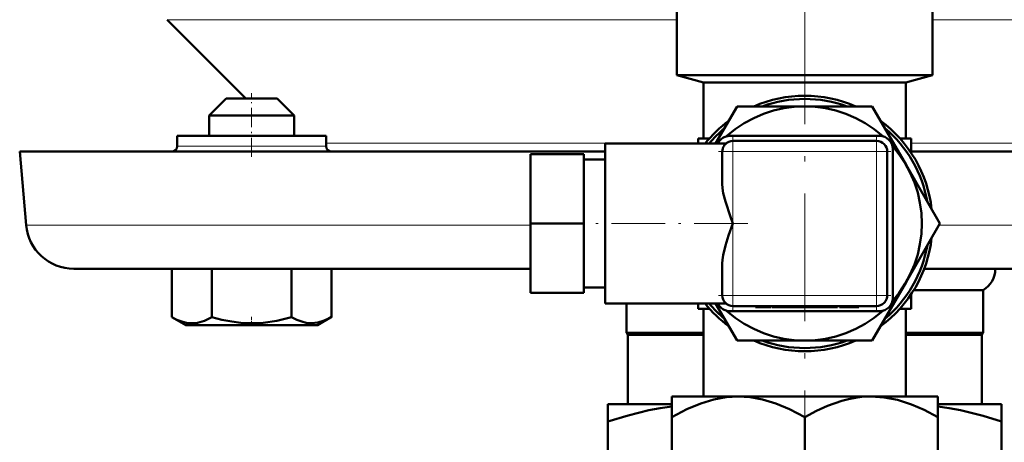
# Model space of a CAD drawing. Extents: x -1351 to 1763, y -1300 to 601.
# Tile 10 of 91: x -779 to -686, y -53 to -13. Entities that reach past the tile are written whole.
import ezdxf

# ---------------------------------------------------------------- set-up
doc = ezdxf.new("R2010")
doc.units = 0
doc.linetypes.add('DASHDOT', pattern=[18.5, 12, -3, 0.5, -3])

msp = doc.modelspace()

# ---------------------------------------------------------------- linework, layer by layer
at = {"color": 7, "linetype": 'DASHDOT', "lineweight": 18}
msp.add_line((-705.132, -96.743), (-705.132, 461.227), dxfattribs=at)
at = {"color": 7, "lineweight": 50}
for p, q in [((-717.132, -18.142), (-717.132, -2.111)), ((-693.132, -18.142), (-693.132, -2.111)), ((-757.632, -20.311), (-765.023, -12.92)), ((-705.132, -18.142), (-717.132, -18.142)), ((-714.632, -18.811), (-717.132, -18.142)), ((-693.132, -18.142), (-705.132, -18.142)), ((-695.632, -18.811), (-693.132, -18.142)), ((-705.132, -18.811), (-714.632, -18.811)), ((-714.632, -24.061), (-714.632, -18.811)), ((-695.632, -18.811), (-705.132, -18.811)), ((-695.632, -24.061), (-695.632, -18.811)), ((-759.493, -20.311), (-761.093, -21.911)), ((-755.015, -20.311), (-759.493, -20.311)), ((-754.693, -20.311), (-755.015, -20.311)), ((-754.693, -20.311), (-753.093, -21.911)), ((-713.503, -24.561), (-711.482, -21.061)), ((-711.482, -21.061), (-705.154, -21.061)), ((-705.109, -21.061), (-698.781, -21.061)), ((-698.781, -21.061), (-695.605, -26.561)), ((-753.629, -21.911), (-761.093, -21.911)), ((-761.093, -23.811), (-761.093, -21.911)), ((-753.093, -21.911), (-753.629, -21.911)), ((-753.093, -23.811), (-753.093, -21.911)), ((-763.155, -23.811), (-764.093, -23.811)), ((-764.093, -24.811), (-764.093, -23.811)), ((-750.093, -23.811), (-763.155, -23.811)), ((-750.093, -24.811), (-750.093, -23.811)), ((-698.096, -23.83), (-712.167, -23.83)), ((-723.882, -24.561), (-723.882, -39.561)), ((-723.882, -24.561), (-712.543, -24.561)), ((-715.132, -24.561), (-715.132, -24.061)), ((-715.132, -24.061), (-714.076, -24.061)), ((-698.382, -24.311), (-711.882, -24.311)), ((-696.187, -24.061), (-695.132, -24.061)), ((-695.132, -25.428), (-695.132, -24.061)), ((-778.885, -25.311), (-723.882, -25.311)), ((-778.282, -32.204), (-778.885, -25.311)), ((-761.093, -25.311), (-759.093, -25.311)), ((-759.093, -25.311), (-755.093, -25.311)), ((-730.882, -32.061), (-730.882, -25.561)), ((-725.882, -25.561), (-730.882, -25.561)), ((-725.882, -32.061), (-725.882, -25.561)), ((-712.882, -25.311), (-712.882, -28.32)), ((-697.382, -38.811), (-697.382, -25.311)), ((-696.865, -39.061), (-696.865, -25.061)), ((-695.132, -25.311), (-631.378, -25.311)), ((-725.882, -26.061), (-723.882, -26.061)), ((-695.605, -26.561), (-692.43, -32.061)), ((-730.882, -38.561), (-730.882, -32.061)), ((-725.882, -32.061), (-730.882, -32.061)), ((-725.882, -38.561), (-725.882, -32.061)), ((-692.43, -32.061), (-695.605, -37.561)), ((-712.882, -35.803), (-712.882, -38.811)), ((-773.799, -36.311), (-730.882, -36.311)), ((-764.595, -36.311), (-764.595, -40.845)), ((-760.842, -36.311), (-760.842, -40.848)), ((-753.337, -36.311), (-753.337, -40.845)), ((-749.584, -36.311), (-749.584, -40.841)), ((-749.58, -36.311), (-749.58, -40.839)), ((-693.909, -36.311), (-666.632, -36.311)), ((-695.605, -37.561), (-698.781, -43.061)), ((-725.882, -38.561), (-730.882, -38.561)), ((-725.882, -38.061), (-723.882, -38.061)), ((-695.132, -40.061), (-695.132, -38.695)), ((-694.888, -38.311), (-688.382, -38.311)), ((-688.382, -42.311), (-688.382, -38.311)), ((-723.882, -39.561), (-712.543, -39.561)), ((-721.882, -39.561), (-721.882, -42.311)), ((-715.132, -40.061), (-715.132, -39.562)), ((-711.482, -43.061), (-713.503, -39.561)), ((-715.132, -40.061), (-714.076, -40.061)), ((-714.632, -48.311), (-714.632, -40.061)), ((-712.167, -40.293), (-698.096, -40.293)), ((-711.882, -39.811), (-698.382, -39.811)), ((-709.76, -39.811), (-709.76, -39.911)), ((-709.007, -39.911), (-709.76, -39.911)), ((-709.007, -39.811), (-709.007, -39.911)), ((-709.007, -39.911), (-708.331, -39.911)), ((-708.331, -39.811), (-708.331, -39.911)), ((-708.226, -39.911), (-708.226, -39.811)), ((-708.226, -39.911), (-707.846, -39.911)), ((-707.846, -39.811), (-707.846, -39.911)), ((-707.846, -39.911), (-705.559, -39.911)), ((-705.559, -39.811), (-705.559, -39.911)), ((-704.328, -39.911), (-705.559, -39.911)), ((-705.234, -39.911), (-705.55, -39.911)), ((-704.331, -39.911), (-705.234, -39.911)), ((-704.331, -39.811), (-704.331, -39.911)), ((-703.968, -39.911), (-704.331, -39.911)), ((-704.257, -39.911), (-704.328, -39.911)), ((-703.968, -39.811), (-703.968, -39.911)), ((-703.968, -39.911), (-702.501, -39.911)), ((-703.833, -39.911), (-703.968, -39.911)), ((-703.494, -39.911), (-703.899, -39.911)), ((-702.501, -39.811), (-702.501, -39.911)), ((-702.171, -39.911), (-702.501, -39.911)), ((-702.171, -39.811), (-702.171, -39.911)), ((-702.041, -39.911), (-702.171, -39.911)), ((-702.041, -39.811), (-702.041, -39.911)), ((-701.855, -39.811), (-701.855, -39.911)), ((-701.199, -39.911), (-701.855, -39.911)), ((-701.199, -39.811), (-701.199, -39.911)), ((-700.69, -39.911), (-701.199, -39.911)), ((-700.69, -39.811), (-700.69, -39.911)), ((-700.034, -39.911), (-700.69, -39.911)), ((-700.034, -39.811), (-700.034, -39.911)), ((-696.187, -40.061), (-695.132, -40.061)), ((-695.632, -48.311), (-695.632, -40.061)), ((-764.591, -40.848), (-764.541, -40.876)), ((-763.268, -41.611), (-764.591, -40.848)), ((-763.268, -41.611), (-764.591, -40.848)), ((-763.268, -41.611), (-751.745, -41.611)), ((-751.745, -41.611), (-750.918, -41.611)), ((-750.918, -41.611), (-749.58, -40.839)), ((-750.918, -41.611), (-749.588, -40.843)), ((-749.63, -40.867), (-749.58, -40.839)), ((-721.882, -42.311), (-714.632, -42.311)), ((-721.757, -42.528), (-721.882, -42.311)), ((-721.757, -42.528), (-714.632, -42.528)), ((-721.757, -49.011), (-721.757, -42.528)), ((-695.632, -42.311), (-688.382, -42.311)), ((-695.632, -42.528), (-688.507, -42.528)), ((-688.382, -42.311), (-688.507, -42.528)), ((-688.507, -42.528), (-688.507, -49.011)), ((-705.132, -43.061), (-711.482, -43.061)), ((-698.781, -43.061), (-705.132, -43.061)), ((-723.632, -49.011), (-723.632, -50.664)), ((-723.632, -49.011), (-717.632, -49.011)), ((-717.632, -48.311), (-717.632, -50.245)), ((-711.382, -48.311), (-717.632, -48.311)), ((-699.139, -48.311), (-711.382, -48.311)), ((-698.882, -48.311), (-699.139, -48.311)), ((-699.137, -48.315), (-698.882, -48.311)), ((-692.632, -48.311), (-698.882, -48.311)), ((-692.632, -50.245), (-692.632, -48.311)), ((-692.632, -49.011), (-686.632, -49.011)), ((-686.632, -50.664), (-686.632, -49.011)), ((-723.632, -58.011), (-723.632, -50.664)), ((-717.632, -50.245), (-717.632, -58.382)), ((-705.132, -50.245), (-705.132, -58.378)), ((-692.632, -50.245), (-692.632, -58.382)), ((-686.632, -58.011), (-686.632, -50.664))]:
    msp.add_line(p, q, dxfattribs=at)
at = {"color": 7, "lineweight": 18}
for p, q in [((-765.023, -12.92), (-717.132, -12.92)), ((-693.132, -12.92), (-645.24, -12.92)), ((-764.093, -24.811), (-763.155, -24.811)), ((-763.155, -24.811), (-750.093, -24.811)), ((-750.093, -24.521), (-715.132, -24.521)), ((-711.882, -24.311), (-711.882, -24.604)), ((-711.882, -24.604), (-711.882, -25.311)), ((-698.382, -24.604), (-698.382, -24.311)), ((-698.382, -25.311), (-698.382, -24.604)), ((-695.132, -24.521), (-660.17, -24.521)), ((-712.589, -25.311), (-712.882, -25.311)), ((-711.882, -25.311), (-712.589, -25.311)), ((-711.882, -32.061), (-711.882, -25.311)), ((-711.882, -25.311), (-698.382, -25.311)), ((-697.674, -25.311), (-698.382, -25.311)), ((-698.382, -25.311), (-698.382, -38.811)), ((-697.382, -25.311), (-697.674, -25.311)), ((-778.282, -32.204), (-730.882, -32.204)), ((-711.882, -38.811), (-711.882, -32.061)), ((-692.512, -32.204), (-631.981, -32.204)), ((-712.882, -38.811), (-712.589, -38.811)), ((-712.589, -38.811), (-711.882, -38.811)), ((-711.882, -38.811), (-711.882, -39.519)), ((-698.382, -38.811), (-711.882, -38.811)), ((-698.382, -38.811), (-697.674, -38.811)), ((-698.382, -39.519), (-698.382, -38.811)), ((-697.674, -38.811), (-697.382, -38.811)), ((-711.882, -39.519), (-711.882, -39.811)), ((-698.382, -39.811), (-698.382, -39.519))]:
    msp.add_line(p, q, dxfattribs=at)
at = {"color": 7, "linetype": 'DASHDOT', "lineweight": 18, "ltscale": 0.15}
msp.add_line((-757.093, -25.811), (-757.093, -19.811), dxfattribs=at)
at = {"color": 7, "linetype": 'DASHDOT', "lineweight": 18, "ltscale": 0.405015}
msp.add_line((-711.882, -23.961), (-711.882, -40.162), dxfattribs=at)
at = {"color": 7, "linetype": 'DASHDOT', "lineweight": 18, "ltscale": 0.405}
msp.add_line((-698.382, -40.161), (-698.382, -23.961), dxfattribs=at)
at = {"color": 7, "linetype": 'DASHDOT', "lineweight": 18, "ltscale": 0.405016}
msp.add_line((-697.031, -25.311), (-713.232, -25.311), dxfattribs=at)
at = {"color": 7, "linetype": 'DASHDOT', "lineweight": 18, "ltscale": 0.420013}
msp.add_line((-710.482, -32.061), (-727.282, -32.061), dxfattribs=at)
at = {"color": 7, "linetype": 'DASHDOT', "lineweight": 18, "ltscale": 0.404999}
msp.add_line((-713.232, -38.811), (-697.032, -38.811), dxfattribs=at)
at = {"color": 7, "linetype": 'DASHDOT', "lineweight": 18, "ltscale": 0.003015}
for p, q in [((-707.203, -39.801), (-707.203, -39.922)), ((-705.553, -39.801), (-705.553, -39.922))]:
    msp.add_line(p, q, dxfattribs=at)
at = {"color": 7, "linetype": 'DASHDOT', "lineweight": 18, "ltscale": 0.02298}
msp.add_line((-757.093, -41.688), (-757.093, -40.769), dxfattribs=at)
at = {"color": 7, "lineweight": 50}
for points in [[(-712.882, -28.32), (-712.855, -28.754), (-712.784, -29.199), (-712.589, -29.986)], [(-712.589, -29.986), (-712.108, -31.439), (-711.882, -32.061)], [(-711.882, -32.061), (-712.28, -33.173), (-712.589, -34.137)], [(-712.589, -34.137), (-712.806, -35.036), (-712.867, -35.484), (-712.882, -35.803)], [(-764.595, -40.845), (-764.115, -41.094), (-763.65, -41.276), (-763.227, -41.382), (-762.809, -41.426), (-762.18, -41.377), (-761.538, -41.188), (-760.842, -40.848)], [(-760.842, -40.848), (-759.884, -41.096), (-758.953, -41.277), (-758.107, -41.382), (-757.272, -41.426), (-756.014, -41.376), (-754.729, -41.187), (-753.337, -40.845)], [(-753.337, -40.845), (-752.857, -41.093), (-752.392, -41.274), (-751.969, -41.379), (-751.464, -41.424)], [(-751.464, -41.424), (-750.878, -41.363), (-750.279, -41.182), (-749.584, -40.841)], [(-717.632, -50.245), (-716.207, -49.497), (-714.902, -48.956), (-713.679, -48.59), (-712.518, -48.38), (-711.382, -48.311)], [(-711.382, -48.311), (-710.245, -48.38), (-709.084, -48.59), (-707.861, -48.956), (-706.557, -49.497), (-705.132, -50.245)], [(-699.137, -48.315), (-699.752, -48.352), (-700.373, -48.429), (-701.005, -48.55), (-701.652, -48.714), (-703.002, -49.186), (-704.029, -49.652), (-705.132, -50.245)], [(-698.882, -48.311), (-697.664, -48.39), (-696.416, -48.632), (-695.105, -49.05), (-693.918, -49.563), (-692.632, -50.245)], [(-723.632, -50.664), (-721.706, -50.075), (-719.788, -49.603), (-718.708, -49.394), (-717.632, -49.229)], [(-692.632, -49.229), (-691.574, -49.391), (-690.513, -49.595), (-688.379, -50.124), (-686.632, -50.664)]]:
    msp.add_lwpolyline(points, dxfattribs=at)
for centre, radius, start, end in [((-705.132, -32.061), 12, 66.44272, 113.55728), ((-705.132, -32.061), 11, 48.14928, 131.85068), ((-705.132, -32.061), 11.7, 70.07961, 109.92038), ((-705.132, -32.061), 12, 126.44272, 141.31749), ((-705.132, -32.061), 11.7, 130.07961, 140.13133), ((-705.132, -32.061), 12, 6.44272, 53.55728), ((-705.132, -32.061), 11.7, 10.07961, 49.92038), ((-712.167, -25.061), 1.232, 90, 156.05209), ((-698.096, -25.061), 1.232, 360, 90), ((-764.593, -24.811), 0.5, 270, 360), ((-749.593, -24.811), 0.5, 180.00001, 270), ((-711.882, -25.311), 1, 146.25, 180.00001), ((-711.882, -25.311), 1, 135.00034, 146.24981), ((-711.882, -25.311), 1, 90, 135), ((-698.382, -25.311), 1, 0, 90), ((-705.132, -32.061), 11, 318.4356, 41.56436), ((-773.799, -31.811), 4.5, 184.99999, 270), ((-705.132, -32.061), 12, 306.44272, 353.55728), ((-705.132, -32.061), 11.7, 310.07961, 349.92038), ((-689.536, -36.311), 2.309, 300, 360), ((-711.882, -38.811), 1, 180.00001, 270), ((-698.382, -38.811), 1, 326.25, 360), ((-705.132, -32.061), 12, 218.68303, 233.55728), ((-705.132, -32.061), 11.7, 219.86927, 229.92037), ((-712.167, -39.061), 1.232, 203.95751, 270), ((-698.382, -38.811), 1, 270, 315), ((-698.096, -39.061), 1.232, 270, 0), ((-698.382, -38.811), 1, 315.00035, 326.24982), ((-705.132, -32.061), 11, 228.14917, 311.85088), ((-705.132, -32.061), 12, 246.44272, 293.55729), ((-705.132, -32.061), 11.7, 250.07961, 289.92037)]:
    msp.add_arc(centre, radius, start, end, dxfattribs=at)

doc.saveas('drawing.dxf')
